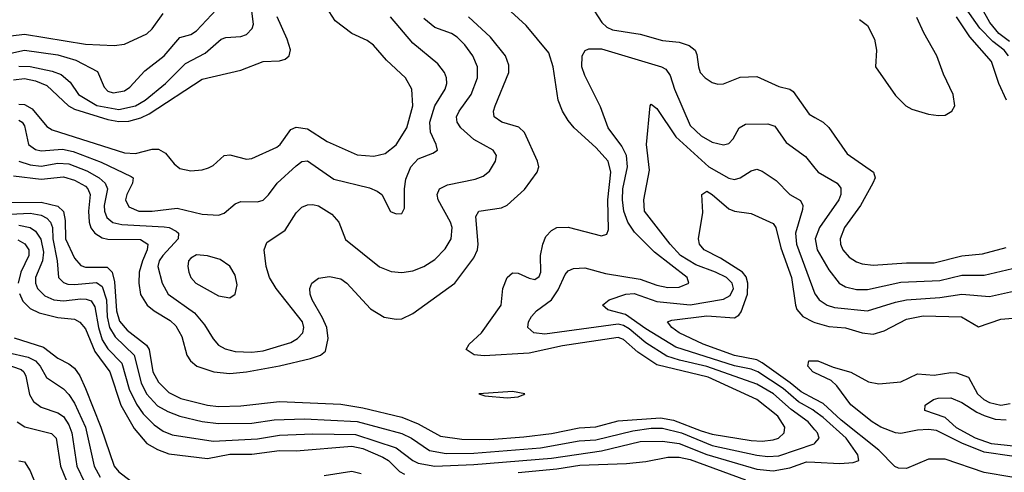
# Model space of a CAD drawing. Header units: inches. Extents: x 1308407 to 1441228, y 959628 to 1036311.
# Tile 55 of 256: x 1347133 to 1350683, y 991347 to 992980. Entities that reach past the tile are written whole.
import ezdxf

# ---------------------------------------------------------------- set-up
doc = ezdxf.new("R2010")
doc.units = ezdxf.units.IN
doc.header["$MEASUREMENT"] = 0
doc.layers.add('B3949', color=7, linetype='Continuous')
doc.layers.add('B3959', color=7, linetype='Continuous')

msp = doc.modelspace()

# ---------------------------------------------------------------- linework, layer by layer
at = {"layer": 'B3949', "color": 5}
for points, elevation in [([(1347050, 992848.5), (1347150, 992869.8), (1347270, 992853.4), (1347334.5, 992834.5), (1347412.9, 992792.9), (1347436.8, 992736.8), (1347450, 992722.5), (1347470, 992716.4), (1347510, 992723.6), (1347530, 992736.6), (1347583.8, 992796.2), (1347653.4, 992850), (1347710, 992916.1), (1347750, 992927.4), (1347770, 992939.5), (1347842.7, 993017.3)], 3760), ([(1347130, 992812.1), (1347170, 992811.1), (1347250, 992794.5), (1347282, 992782), (1347314.8, 992754.8), (1347344.9, 992710), (1347410.9, 992670.9), (1347490, 992656.8), (1347550, 992669), (1347584.6, 992690), (1347658, 992750), (1347730, 992822.4), (1347800.8, 992859.2), (1347859.2, 992910), (1347875.7, 992915.8), (1347930, 992919.2), (1347950, 992927.4), (1347971.3, 992948.7), (1347976.1, 992964), (1347970, 993011)], 3740), ([(1349190, 993034.9), (1349231.8, 992970), (1349250, 992953.1), (1349270, 992943.4), (1349370, 992927.6), (1349450, 992905.4), (1349510, 992899.1), (1349546.6, 992886.6), (1349567.6, 992870), (1349574.8, 992854.8), (1349579.7, 992810), (1349586.4, 992790), (1349604, 992770), (1349630, 992753.2), (1349650, 992747.3), (1349670, 992749.2), (1349730, 992773.5), (1349790, 992775.3), (1349870, 992738.7), (1349909.4, 992729.4), (1349921.6, 992721.6), (1349979.4, 992639.4), (1350000, 992627.8)], 3580), ([(1345330, 992981), (1345370, 992963.6), (1345510, 992861.9), (1345570, 992830.1), (1345660.3, 992800.3), (1345710, 992789.8), (1345750, 992787.9), (1345890, 992804.7), (1345990, 992849.2), (1346030, 992858.7), (1346490, 992876), (1346670.7, 992910.7), (1346810, 992898.4), (1346950, 992920.4), (1347050, 992915.7), (1347150, 992928), (1347370, 992892.3), (1347473.1, 992886.9), (1347510, 992892.3), (1347590.8, 992929.2), (1347610, 992947.3), (1347650, 993002.4)], 3780), ([(1347070, 992320.4), (1347210, 992321.5), (1347270, 992307.6), (1347290, 992288.5), (1347296.3, 992256.3), (1347297.3, 992190), (1347330, 992120.1), (1347353.3, 992093.3), (1347370, 992088), (1347448, 992088), (1347466.6, 992070), (1347474.2, 992034.2), (1347481.4, 991930), (1347492.7, 991892.7), (1347520.6, 991860.6), (1347590, 991806.3), (1347599.3, 991790), (1347612.4, 991710), (1347632.7, 991672.7), (1347670, 991635.8), (1347713.7, 991613.7), (1347809.3, 991589.3), (1347850, 991585.2), (1347930, 991587.5), (1348070, 991602.5), (1348290, 991593.4), (1348370, 991580.4), (1348510, 991546), (1348570, 991522.7), (1348650, 991477.7), (1348726.6, 991466.6), (1348826.1, 991466.1), (1348950, 991474.9), (1349050, 991487.1), (1349150, 991507.5), (1349210, 991511.1), (1349290, 991532.8), (1349443.3, 991543.3), (1349490, 991535.5), (1349590, 991496.4), (1349630, 991485.3), (1349770, 991461.9), (1349810, 991459.8), (1349850, 991464.1), (1349869.2, 991470.8), (1349889.2, 991490), (1349892.1, 991510), (1349866.1, 991550), (1349790, 991609.6), (1349615.3, 991690), (1349430, 991734.6), (1349361.2, 991781.2), (1349310, 991826.5), (1349290, 991834.1), (1349090, 991803.4), (1348970, 991777), (1348807.1, 991767.1), (1348771.5, 991771.5), (1348742.7, 991790), (1348752.7, 991810), (1348797.5, 991850), (1348868.5, 991950), (1348874.7, 992010), (1348890, 992050.2), (1348910, 992066.4), (1348930, 992066.1), (1348970, 992047.3), (1348990, 992043.3), (1349005.9, 992054.1), (1349011.3, 992070), (1349011.1, 992130), (1349019.3, 992170), (1349030, 992197.8), (1349050, 992219.8), (1349070, 992230.1), (1349110, 992231.9), (1349230, 992200.2), (1349250, 992206.7), (1349256.1, 992223.9), (1349253.2, 992330), (1349263.7, 992430), (1349254.7, 992470), (1349210, 992519.4), (1349131.3, 992590), (1349110, 992617.1), (1349089.9, 992650), (1349074.1, 992690), (1349056.5, 992810), (1349040.5, 992860.5), (1348959, 992959), (1348903.5, 993010)], 3580), ([(1347110, 992763.4), (1347150, 992768.1), (1347190, 992759.6), (1347230, 992743.3), (1347308.3, 992670), (1347330, 992657.1), (1347450, 992620.4), (1347490, 992613.2), (1347526.1, 992613.9), (1347570, 992625.9), (1347599, 992641), (1347790, 992765.5), (1347930, 992798), (1348010, 992829.5), (1348070, 992832.1), (1348090, 992837.3), (1348104.4, 992850), (1348108.7, 992871.3), (1348096.6, 992910), (1348060.5, 992990)], 3720), ([(1347110, 992417.2), (1347210, 992405.2), (1347290, 992413.5), (1347330, 992400.8), (1347370, 992379.4), (1347378.9, 992370), (1347386.7, 992350), (1347380.7, 992290), (1347383.3, 992250), (1347389.3, 992229.3), (1347403, 992210), (1347430, 992193.6), (1347450, 992188.9), (1347567.8, 992187.8), (1347594.2, 992170), (1347592.3, 992150), (1347574.9, 992110), (1347564, 992070), (1347561.9, 992030), (1347568.5, 991988.5), (1347592.7, 991950), (1347617.4, 991930), (1347675.4, 991895.4), (1347696, 991876), (1347717.1, 991837.1), (1347735.4, 991770), (1347748.4, 991750), (1347771.8, 991730), (1347832.2, 991710), (1347890, 991703.4), (1347950, 991709.8), (1348070, 991731), (1348181.7, 991758.3), (1348217.7, 991770), (1348235.4, 991784.6), (1348245.2, 991830), (1348239.6, 991870), (1348224.7, 991904.7), (1348186.6, 991970), (1348180.2, 991990), (1348178.8, 992010), (1348186, 992030), (1348210, 992047.3), (1348250, 992053.7), (1348290, 992045.2), (1348312.1, 992030), (1348397.5, 991937.5), (1348447.2, 991907.2), (1348490, 991899.3), (1348510, 991901.5), (1348550, 991920.6), (1348701.4, 992030), (1348770, 992121.4), (1348783.2, 992150), (1348786.3, 992170), (1348777.7, 992270), (1348788.6, 992290), (1348870, 992301.7), (1348890, 992311.5), (1348952.8, 992367.2), (1348999, 992430), (1349004.2, 992450), (1349000.2, 992470), (1348953.2, 992573.2), (1348932, 992592), (1348870.8, 992610.8), (1348843.2, 992630), (1348840.8, 992650), (1348847.2, 992670), (1348896.6, 992790), (1348896.2, 992816.2), (1348884.3, 992850), (1348830, 992917.3), (1348750.4, 992990)], 3620), ([(1347130, 992674.9), (1347150, 992674.2), (1347178.1, 992658.1), (1347230, 992594.7), (1347250, 992582.3), (1347510, 992500.2), (1347550, 992498.1), (1347610, 992513.3), (1347632.9, 992512.9), (1347658.3, 992498.3), (1347690, 992460.2), (1347710, 992443.6), (1347750, 992434.7), (1347790, 992438.9), (1347813.7, 992446.3), (1347830, 992454.4), (1347870, 992490.2), (1347890, 992492.5), (1347950, 992477.4), (1347970, 992478.9), (1348059.7, 992520.3), (1348072.2, 992530), (1348110, 992584.1), (1348130, 992592.5), (1348170, 992586.2), (1348240.8, 992540.8), (1348350, 992492.8), (1348410, 992487.3), (1348450, 992497.2), (1348490, 992528.8), (1348529, 992590), (1348549.9, 992670), (1348546.2, 992730), (1348523.7, 992770), (1348454.7, 992834.7), (1348408.5, 992888.5), (1348385, 992905), (1348330, 992930.6), (1348270, 992976.2), (1348248.5, 993010)], 3680), ([(1347130, 992617.2), (1347141.6, 992610), (1347150, 992597.5), (1347164.7, 992530), (1347190, 992511.5), (1347210, 992507.5), (1347287.2, 992512.8), (1347325.2, 992505.2), (1347425.9, 992465.9), (1347535, 992415), (1347541.2, 992410), (1347539.8, 992390), (1347518.4, 992350), (1347514.4, 992330), (1347525.6, 992305.6), (1347562, 992290), (1347610, 992289.5), (1347700.6, 992300.6), (1347790, 992278.1), (1347850, 992274.7), (1347870, 992282.2), (1347910, 992315.9), (1347930, 992324.6), (1347990, 992322.8), (1348010, 992328.7), (1348030, 992348.2), (1348060.5, 992390), (1348130, 992452.5), (1348150, 992468.2), (1348170, 992471.4), (1348265.1, 992405.1), (1348394, 992374), (1348422, 992362), (1348438.3, 992350), (1348470, 992288.4), (1348490, 992279.3), (1348510, 992280.7), (1348520.1, 992299.9), (1348520.2, 992370), (1348525.1, 992405.1), (1348542.5, 992450), (1348570, 992477.9), (1348621.8, 992498.2), (1348638.7, 992510), (1348634.2, 992530), (1348614, 992574), (1348611.9, 992610), (1348630, 992669.3), (1348666.9, 992730), (1348672.7, 992750), (1348671.1, 992770), (1348663.9, 992790), (1348640.7, 992820.7), (1348550, 992895.6), (1348470, 992990.7)], 3660), ([(1347130, 992469.5), (1347170, 992457.1), (1347210, 992451.5), (1347270, 992462.4), (1347310, 992459.7), (1347374.7, 992434.7), (1347419.1, 992410), (1347441.2, 992390), (1347449.7, 992370), (1347437.8, 992310), (1347438.1, 992290), (1347446.8, 992266.8), (1347468, 992248), (1347501.2, 992241.2), (1347653.4, 992233.4), (1347671.6, 992230), (1347697.2, 992217.3), (1347705.7, 992210), (1347704.4, 992190), (1347649, 992130), (1347635.9, 992110), (1347630.5, 992090), (1347646, 992030), (1347668.4, 991990), (1347762.9, 991922.9), (1347799.3, 991879.3), (1347830, 991829.1), (1347850, 991805.5), (1347873, 991793), (1347910, 991783.4), (1347970, 991780.3), (1348010, 991785.5), (1348110, 991816.2), (1348134.8, 991830), (1348153.1, 991850), (1348157.7, 991870), (1348152.3, 991890), (1348057, 992010), (1348032.8, 992050), (1348021.9, 992090), (1348014, 992150), (1348023.6, 992176.4), (1348090, 992220.8), (1348130, 992283.7), (1348150, 992303.6), (1348170, 992312.4), (1348190, 992313.2), (1348210, 992308.2), (1348258.2, 992278.2), (1348282.8, 992250), (1348307.4, 992187.4), (1348430, 992088.6), (1348471.5, 992071.5), (1348510, 992068.6), (1348550, 992073.9), (1348590, 992090.1), (1348630, 992115.5), (1348666.2, 992153.8), (1348687.9, 992190), (1348692.1, 992230), (1348685.6, 992250), (1348641.6, 992330), (1348638, 992350), (1348645.8, 992370), (1348675.5, 992384.5), (1348774.5, 992405.5), (1348804.1, 992415.9), (1348826.7, 992433.3), (1348847.7, 992470), (1348851.9, 992490), (1348839.7, 992510), (1348770, 992547.5), (1348723, 992590), (1348709.9, 992610), (1348708.2, 992630), (1348716.7, 992650), (1348760.4, 992710), (1348783.1, 992770), (1348783.4, 992810), (1348766, 992850), (1348738.1, 992890), (1348710, 992917.2), (1348690, 992930.4), (1348630, 992952.3), (1348590, 992984.6)], 3640), ([(1350000, 991500.5), (1349975.2, 991530), (1349914.4, 991574.4), (1349850.6, 991630), (1349790, 991665.2), (1349610, 991729.2), (1349511.4, 991751.4), (1349466.5, 991766.5), (1349390, 991814.7), (1349330, 991864.4), (1349310, 991876.6), (1349290, 991881.8), (1349026.1, 991846.1), (1348986.6, 991850), (1348964.7, 991870), (1348967.3, 991890), (1348978.3, 991910), (1348995.8, 991930), (1349050.3, 991969.7), (1349074.5, 992005.5), (1349099.4, 992060.6), (1349110, 992074.2), (1349130, 992082.9), (1349170, 992084.8), (1349244.9, 992064.9), (1349370, 992044.1), (1349430, 992022.3), (1349470, 992014.2), (1349510, 992015.7), (1349544.8, 992030), (1349539.1, 992050), (1349422, 992142), (1349350, 992214.3), (1349324.9, 992250), (1349311.5, 992290), (1349305.7, 992330), (1349307.7, 992370), (1349323.9, 992450), (1349320.8, 992490), (1349304, 992524), (1349255, 992590), (1349226.4, 992666.4), (1349170, 992778.7), (1349159.8, 992810), (1349160.5, 992850), (1349171.1, 992868.9), (1349184.4, 992875.6), (1349230, 992875), (1349447, 992810), (1349461.9, 992801.9), (1349478.5, 992778.5), (1349494.2, 992730), (1349550, 992598.1), (1349590, 992561), (1349630, 992538.4), (1349670, 992528.8), (1349690, 992533.6), (1349704.8, 992550), (1349726.4, 992590), (1349750, 992602.9), (1349830, 992604.2), (1349855.6, 992595.6), (1349896.8, 992536.8), (1349966.6, 992486.6), (1350000, 992444.1)], 3560), ([(1350000, 991567), (1349992.6, 991572.6), (1349941, 991601), (1349885.9, 991650), (1349794.2, 991710), (1349770, 991719.8), (1349710, 991731.1), (1349498.4, 991798.4), (1349390, 991865), (1349316.9, 991916.9), (1349253, 991933), (1349233.7, 991950), (1349257.6, 991970), (1349318.7, 991990), (1349347.9, 991992.1), (1349430, 991963.8), (1349550, 991952.1), (1349670, 991972.4), (1349694.4, 991985.6), (1349706.7, 992010), (1349701.5, 992030), (1349680.7, 992050), (1349641, 992070), (1349570, 992096.3), (1349514.8, 992130), (1349478.3, 992170), (1349386, 992290), (1349382.9, 992330), (1349403.1, 992436.9), (1349393.1, 992530), (1349405.4, 992670), (1349410, 992674.9), (1349430, 992659.5), (1349498, 992558), (1349618, 992450), (1349690, 992408.5), (1349710, 992404.3), (1349730, 992409.6), (1349770, 992435.5), (1349790, 992440.9), (1349810, 992434), (1349860.4, 992400.4), (1349910, 992350.1), (1349948.5, 992328.5), (1349957, 992310), (1349955.7, 992295.7), (1349930.4, 992210), (1349933.4, 992170), (1350000, 991990.9)], 3540), ([(1350000, 991611.2), (1349950, 991637.1), (1349910.6, 991670.6), (1349810, 991742.5), (1349790, 991752.6), (1349710, 991768.4), (1349596.9, 991810), (1349510.8, 991850), (1349483.9, 991870), (1349468.6, 991890), (1349483.5, 991896.5), (1349610, 991912), (1349710, 991904.4), (1349725.9, 991914.1), (1349734.3, 991925.7), (1349756.7, 991990), (1349758.6, 992030), (1349752, 992052), (1349739.4, 992070), (1349659.6, 992119.6), (1349600.3, 992150), (1349583.7, 992170), (1349580.8, 992190), (1349595.8, 992284.2), (1349592.6, 992350), (1349610, 992362.2), (1349630, 992350.1), (1349690, 992297.9), (1349710, 992289.6), (1349770, 992281.3), (1349850, 992245.5), (1349858.8, 992230), (1349877.3, 992157.3), (1349915.7, 992050), (1349929.4, 991950), (1349935.1, 991935.1), (1349956.3, 991910), (1349993.4, 991890), (1350000, 991888.1)], 3520), ([(1347050, 992276.1), (1347170, 992282.5), (1347210, 992275), (1347230, 992264.5), (1347244, 992250), (1347251.1, 992231.1), (1347252.7, 992190), (1347267.8, 992110), (1347272.4, 992050), (1347290, 992032.4), (1347306.3, 992026.3), (1347330, 992024.6), (1347410, 992032.5), (1347430, 992017.4), (1347445.3, 991970), (1347448, 991908), (1347456.8, 991870), (1347476.5, 991836.5), (1347544.9, 991770), (1347570.3, 991670.3), (1347590, 991630.1), (1347630, 991587.3), (1347666.6, 991566.6), (1347710, 991549.7), (1347790, 991530.4), (1347850, 991523.6), (1347970, 991525.1), (1348050, 991536.4), (1348159.7, 991540.3), (1348350, 991530.3), (1348510, 991486.9), (1348545.7, 991470), (1348610, 991426), (1348670, 991415.1), (1348770, 991416.4), (1349010, 991436), (1349150, 991461.1), (1349210, 991464.6), (1349343.2, 991496.8), (1349410, 991506.5), (1349450, 991507.1), (1349518.5, 991490), (1349630, 991444), (1349790, 991409.5), (1349830, 991404.9), (1349870, 991406.8), (1349997.4, 991450), (1350000, 991452.9)], 3560), ([(1347130, 992238.9), (1347170, 992230), (1347190, 992217.7), (1347208.5, 992188.5), (1347218, 992142), (1347214.7, 992110), (1347190.1, 992050), (1347189.4, 992030), (1347196.8, 992010), (1347223.7, 991983.7), (1347256, 991970), (1347290, 991966.1), (1347353.6, 991973.6), (1347372.5, 991972.5), (1347390, 991965.6), (1347404.1, 991944.1), (1347416.7, 991870), (1347430, 991825.2), (1347450, 991792.8), (1347500.6, 991740.6), (1347527.5, 991647.5), (1347553.5, 991593.5), (1347577.9, 991557.9), (1347618, 991518.1), (1347650, 991495.9), (1347682.7, 991482.7), (1347830, 991459.8), (1347990, 991468.7), (1348070, 991480.9), (1348190, 991486.1), (1348344, 991484), (1348490, 991436), (1348549.6, 991389.6), (1348570, 991380.4), (1348630, 991369.6), (1348770, 991375), (1349050, 991398.9), (1349230, 991424.9), (1349370, 991457.9), (1349450, 991459.6), (1349510, 991451.2), (1349610, 991411.4), (1349790, 991359.1), (1349850, 991352.7), (1349910, 991363.8), (1349970, 991385.7), (1350000, 991384)], 3540), ([(1347125.8, 992185.8), (1347151.1, 992171.1), (1347165.3, 992150), (1347165.9, 992130), (1347136.5, 992070), (1347127.5, 992030)], 3520), ([(1347132.3, 991992.3), (1347144.4, 991964.4), (1347170, 991938.5), (1347202.9, 991922.9), (1347270, 991906), (1347330, 991899.6), (1347350, 991889.6), (1347370, 991864.5), (1347403.3, 991783.3), (1347457.7, 991710), (1347497.6, 991590), (1347545, 991505), (1347591.6, 991451.6), (1347629.3, 991429.3), (1347670, 991413.7), (1347810, 991397), (1347890, 991412.8), (1347970, 991413), (1348070, 991425.9), (1348130, 991424.8), (1348330, 991441.6), (1348370, 991433), (1348442.2, 991402.1), (1348462.1, 991390), (1348501.9, 991350), (1348520.6, 991340.6)], 3520), ([(1347112.3, 991832.3), (1347218.7, 991798.7), (1347270, 991758.6), (1347310, 991738.8), (1347330, 991723.3), (1347350, 991695), (1347370, 991650.1), (1347425.2, 991510), (1347473.1, 991370), (1347490, 991348.7), (1347530, 991318.6)], 3480), ([(1347090, 991779.6), (1347163, 991763), (1347189.6, 991750), (1347206.2, 991730), (1347229.1, 991689.1), (1347290, 991648.9), (1347310, 991627.8), (1347330, 991596.8), (1347369.8, 991510), (1347401, 991370), (1347422.2, 991330)], 3460), ([(1347046.7, 991750), (1347137.7, 991717.7), (1347147.3, 991710), (1347154.6, 991694.6), (1347167.6, 991627.6), (1347182.6, 991602.6), (1347210, 991581.9), (1347270, 991561.7), (1347290, 991548.6), (1347310, 991518.6), (1347320.8, 991490), (1347338.8, 991370), (1347394.3, 991254.3)], 3440), ([(1350000, 991706.5), (1349992.5, 991710), (1349974.2, 991730), (1349978, 991750), (1350000, 991750.1)], 3480), ([(1347123.2, 991530), (1347151.7, 991511.7), (1347247.3, 991487.3), (1347263.7, 991470), (1347280.3, 991370), (1347312.8, 991290)], 3420), ([(1347130, 991388.8), (1347150, 991384.7), (1347170, 991352.8), (1347203.9, 991270)], 3380), ([(1348930, 991347.2), (1349070, 991359.9), (1349152.7, 991372.7), (1349320.7, 991379.3), (1349390, 991386.4), (1349470, 991402.3), (1349510, 991402.1), (1349550, 991393.5), (1349750, 991320.2)], 3520), ([(1348230, 991335.4), (1348330, 991351.2), (1348363.6, 991343.6)], 3480)]:
    msp.add_lwpolyline(points, dxfattribs=dict(at, elevation=elevation))
for points, elevation in [([(1347770, 992131.5), (1347750, 992120.3), (1347741.8, 992110), (1347739, 992090), (1347742.2, 992070), (1347749.4, 992050), (1347767.2, 992030), (1347850, 991983.8), (1347890, 991976.9), (1347909.8, 991990.2), (1347916.2, 992023.8), (1347910, 992058.4), (1347890.8, 992090.8), (1347855.3, 992115.3), (1347810, 992128.5)], 3660), ([(1348910, 991638.3), (1348787.7, 991630), (1348810, 991623.8), (1348890, 991615.5), (1348930, 991619.3), (1348950, 991628.2), (1348954, 991630)], 3620)]:
    msp.add_lwpolyline(points, close=True, dxfattribs=dict(at, elevation=elevation))
at = {"layer": 'B3959', "color": 5}
for points, elevation in [([(1350697.8, 992850), (1350681.9, 992870), (1350642, 992902), (1350594.2, 992950), (1350542.5, 993022.5)], 3560), ([(1350701.5, 992901.5), (1350662.6, 992930), (1350630.4, 992970), (1350601.3, 993021.3)], 3540), ([(1350160.9, 992980.9), (1350190, 992959), (1350215, 992910), (1350221.5, 992870), (1350218.6, 992810), (1350290, 992706.7), (1350327.7, 992670), (1350350, 992657.5), (1350410, 992639.8), (1350445.5, 992634.5), (1350470, 992636.1), (1350494, 992650), (1350503.9, 992670), (1350498.6, 992710), (1350463.9, 992783.9), (1350439.7, 992850), (1350392.5, 992932.5), (1350368, 992988)], 3620), ([(1350691.2, 992690), (1350663.3, 992750), (1350636.6, 992830), (1350559, 992919), (1350509.9, 992990)], 3580), ([(1350000, 992627.8), (1350030, 992611), (1350050, 992591.3), (1350116.7, 992496.7), (1350211.2, 992430), (1350216.8, 992410), (1350209.4, 992390), (1350164.2, 992310), (1350106.5, 992230), (1350091.6, 992190), (1350092.2, 992170), (1350100.7, 992150), (1350123.8, 992123.8), (1350150, 992106.8), (1350170, 992099.6), (1350210, 992094.9), (1350330, 992103.4), (1350430, 992103.6), (1350530, 992128), (1350604.6, 992135.4), (1350690, 992158.3)], 3580), ([(1350000, 992444.1), (1350011.1, 992430), (1350079.7, 992390), (1350092.9, 992372.9), (1350093.9, 992350), (1350086.4, 992330), (1350016.3, 992230), (1350000.5, 992190), (1350008.5, 992150), (1350050, 992078.3), (1350087.5, 992030), (1350110, 992015.9), (1350150, 992007.3), (1350190, 992007.3), (1350310, 992033.7), (1350450, 992039.4), (1350530, 992058.9), (1350610, 992058.6), (1350732.8, 992087.2)], 3560), ([(1350000, 991990.9), (1350000.3, 991990), (1350015, 991970), (1350043.8, 991950), (1350070, 991942.2), (1350190, 991929.7), (1350290, 991961), (1350330, 991969.1), (1350450, 991977.8), (1350530, 991989.7), (1350630, 991981.2), (1350770, 992012.5)], 3540), ([(1350000, 991888.1), (1350050, 991873.5), (1350110, 991868.5), (1350170, 991850.5), (1350210, 991846.2), (1350250, 991858.3), (1350330, 991899.5), (1350390, 991911.8), (1350528, 991908), (1350590, 991871.9), (1350670, 991900.3), (1350770, 991908.4)], 3520), ([(1350000, 991750.1), (1350010, 991750.1), (1350066.1, 991726.1), (1350130, 991708.5), (1350193.7, 991673.7), (1350230, 991666.6), (1350310, 991674.1), (1350370, 991702.9), (1350430, 991698.3), (1350490, 991707.6), (1350510, 991706.6), (1350554.2, 991690), (1350586.3, 991630), (1350608.7, 991610), (1350630, 991599.1), (1350670, 991590.1), (1350704.4, 991595.6)], 3480), ([(1350710, 991405.5), (1350610, 991419.6), (1350530, 991452.3), (1350438.3, 991498.3), (1350410, 991501.5), (1350370, 991499.2), (1350310, 991487), (1350290, 991490.2), (1350237.9, 991510), (1350206.2, 991530), (1350130, 991591.2), (1350079, 991659), (1350058.8, 991678.8), (1350000, 991706.5)], 3480), ([(1350710, 991329.3), (1350610, 991346.1), (1350470, 991394.7), (1350410, 991394.7), (1350330, 991360.9), (1350301.7, 991361.7), (1350287.8, 991367.8), (1350230, 991427.2), (1350095.1, 991535.1), (1350030, 991595.7), (1350000, 991611.2)], 3520), ([(1350750, 991438.4), (1350636.1, 991450), (1350578.5, 991470), (1350510, 991508.2), (1350470, 991545.2), (1350396.3, 991570), (1350397.4, 991590), (1350428, 991610), (1350444.8, 991615.2), (1350490, 991616.1), (1350530, 991599.7), (1350583.8, 991563.8), (1350610, 991551.7), (1350650, 991538.9), (1350690, 991536.6)], 3460), ([(1350000, 991384), (1350090, 991379.1), (1350137.6, 991382.4), (1350158.5, 991390), (1350154.2, 991410), (1350112.6, 991470), (1350030, 991544.7), (1350000, 991567)], 3540), ([(1350000, 991452.9), (1350015.2, 991470), (1350008.8, 991490), (1350000, 991500.5)], 3560)]:
    msp.add_lwpolyline(points, dxfattribs=dict(at, elevation=elevation))

doc.saveas('drawing.dxf')
